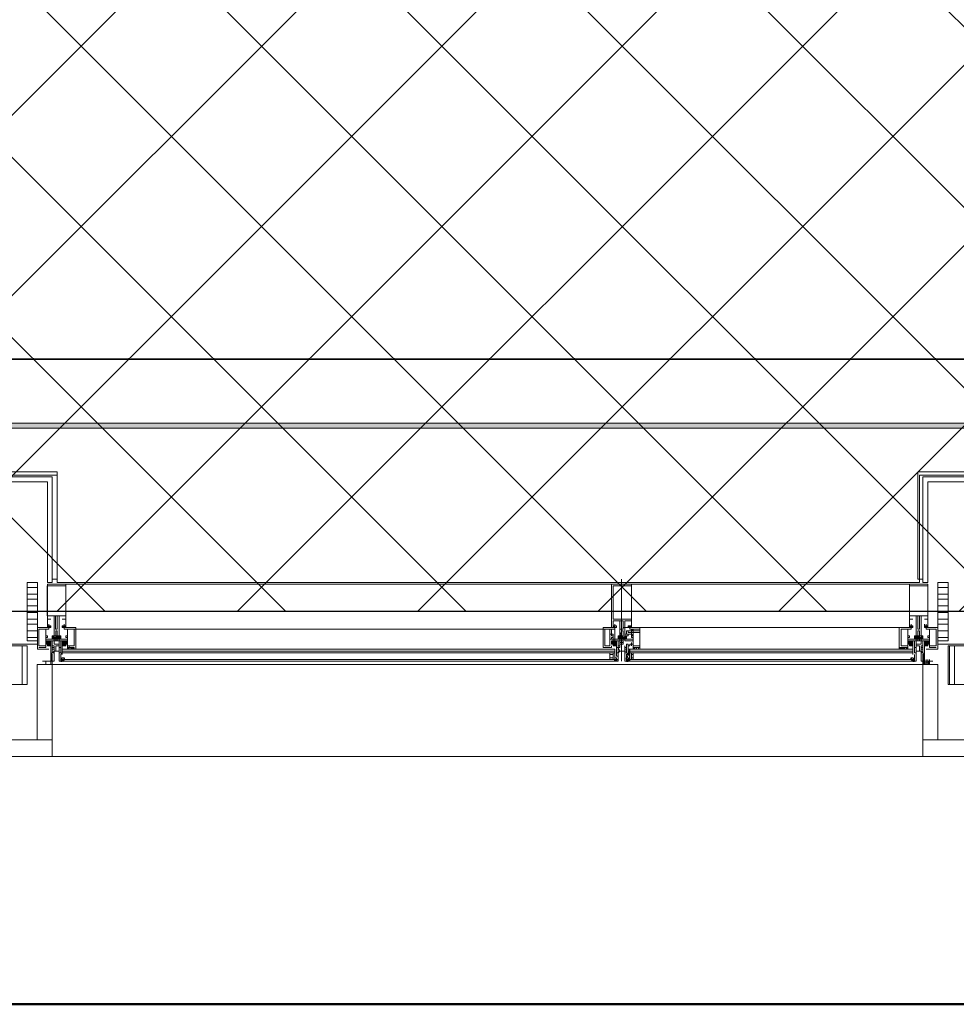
# Model space of a CAD drawing. Header units: millimetres. Extents: x 0.9 to 32.8, y 0.3 to 23.1.
# Tile 8 of 111: x 6.315 to 7.247, y 0.393 to 1.373. Entities that reach past the tile are written whole.
import ezdxf

# ---------------------------------------------------------------- set-up
doc = ezdxf.new("R2010")
doc.units = ezdxf.units.MM
doc.layers.add('PDF_Geometry', color=9, linetype='Continuous', true_color=0x808080)
doc.layers.add('PDF_Solid Fills', color=7, linetype='Continuous')

msp = doc.modelspace()

# ---------------------------------------------------------------- hatches: boundary and pattern name
h = msp.add_hatch()
h.set_pattern_fill('ANSI37', color=256, scale=0.04)
h.paths.add_polyline_path([(2.39673, 9.44802), (12.25732, 9.44802), (12.25732, 0.78414), (2.39673, 0.78414)])
at = {"layer": 'PDF_Solid Fills', "true_color": 0x808080, "transparency": 33554559}
msp.add_hatch(color=8, dxfattribs=at).paths.add_polyline_path([(28.21516, 0.9683), (28.21516, 0.97163), (1.34275, 0.97163), (1.34275, 0.96663), (28.21516, 0.96663)])

# ---------------------------------------------------------------- linework, layer by layer
msp.add_lwpolyline([(2.39673, 9.44802), (12.25732, 9.44802), (12.25732, 0.78414), (2.39673, 0.78414)], close=True)
at = {"layer": 'PDF_Geometry', "color": 5, "lineweight": 50}
msp.add_lwpolyline([(32.69335, 0.39331), (32.69335, 22.98934), (1.00263, 22.98934), (1.00263, 0.39331)], close=True, dxfattribs=at)
at = {"layer": 'PDF_Geometry', "color": 254, "lineweight": 18, "true_color": 0xdcdcdc}
for points in [[(8.55915, 5.69315), (8.55915, 3.05324), (8.08088, 3.05324), (8.08088, 1.39995), (8.55915, 1.39995), (8.55915, 1.03663), (2.74933, 1.03496), (2.74933, 1.12829), (2.59766, 1.12829), (2.59766, 1.39995), (3.11926, 1.39828), (3.11926, 3.05324), (2.59766, 3.05489), (2.59766, 3.29323), (2.65431, 3.29323), (2.65431, 5.78481), (3.85753, 5.78481), (4.77433, 5.78648), (4.77433, 5.41649), (6.42761, 5.41649), (6.42761, 5.78648), (8.51581, 5.78481), (8.51581, 5.69315)], [(6.25585, 1.03496), (7.3074, 1.03496), (7.3074, 0.91997), (7.2108, 0.91997), (7.2108, 0.81331), (6.35245, 0.81331), (6.35245, 0.91997), (6.25585, 0.91997)]]:
    msp.add_lwpolyline(points, close=True, dxfattribs=at)
at = {"layer": 'PDF_Geometry', "lineweight": 5}
msp.add_lwpolyline([(28.21516, 0.9683), (28.21516, 0.97163), (1.34275, 0.97163), (1.34275, 0.96663), (28.21516, 0.96663)], close=True, dxfattribs=at)
at = {"layer": 'PDF_Geometry', "lineweight": 18}
for points in [[(6.34748, 0.81664), (6.35245, 0.81664), (6.35245, 0.9233), (6.22922, 0.9233)], [(7.21418, 0.81664), (7.20922, 0.81664), (7.20922, 0.9233), (7.33245, 0.9233)], [(6.34748, 0.81331), (6.34748, 0.9183), (6.22922, 0.9183)], [(6.34252, 0.81331), (6.34252, 0.9133), (6.22922, 0.9133)], [(7.33245, 0.9183), (7.21418, 0.9183), (7.21418, 0.81331), (7.21915, 0.81331), (7.21915, 0.9133), (7.33245, 0.9133)], [(6.91422, 0.81664), (6.91422, 0.73497)], [(6.32243, 0.80831), (6.33259, 0.80831)], [(6.35245, 0.81164), (7.20922, 0.81164)], [(6.91761, 0.75831), (6.91761, 0.75664), (6.91761, 0.75831), (6.91581, 0.75831), (6.91581, 0.75998), (6.91581, 0.76331), (6.91581, 0.76497), (6.91422, 0.76497), (6.91422, 0.76331), (6.91242, 0.76164), (6.91422, 0.75998), (6.91242, 0.75998), (6.91242, 0.75831), (6.91242, 0.77497), (6.90587, 0.77497), (6.90587, 0.76997), (6.90926, 0.76997), (6.90926, 0.76831), (6.90745, 0.76831), (6.90745, 0.76997), (6.90587, 0.76997), (6.90587, 0.76831), (6.90407, 0.76831), (6.90407, 0.81164), (6.92415, 0.81164), (6.92415, 0.76831), (6.92415, 0.76997), (6.92077, 0.76997), (6.92077, 0.76831), (6.92077, 0.76997), (6.92415, 0.76997), (6.92415, 0.77497), (6.91761, 0.77497), (6.91761, 0.75831), (6.91761, 0.75998), (6.91581, 0.75664), (6.91919, 0.75831), (6.91761, 0.75664), (6.91919, 0.75831), (6.91761, 0.75664), (6.91919, 0.75664), (6.91919, 0.75998), (6.91919, 0.75831), (6.91919, 0.75664)], [(7.23924, 0.80831), (7.22908, 0.80831)], [(6.32243, 0.80163), (6.33259, 0.80163)], [(6.32243, 0.79663), (6.33259, 0.79663)], [(7.23924, 0.80163), (7.22908, 0.80163)], [(7.23924, 0.79663), (7.22908, 0.79663)], [(6.32243, 0.78997), (6.33259, 0.78997)], [(7.23924, 0.78997), (7.22908, 0.78997)], [(6.32243, 0.7833), (6.33259, 0.7833)], [(6.32243, 0.77664), (6.33259, 0.77664)], [(7.23924, 0.7833), (7.22908, 0.7833)], [(7.23924, 0.77664), (7.22908, 0.77664)], [(6.32243, 0.77164), (6.33259, 0.77164)], [(6.32243, 0.76497), (6.33259, 0.76497)], [(6.3441, 0.75164), (6.34094, 0.75164), (6.34094, 0.75497), (6.34929, 0.75497), (6.34929, 0.75664), (6.34094, 0.75664), (6.34094, 0.75831), (6.34252, 0.75831), (6.34252, 0.75998), (6.34094, 0.75998), (6.34094, 0.76664), (6.3441, 0.76664), (6.3441, 0.76831), (6.33259, 0.76831), (6.33259, 0.7483)], [(6.34252, 0.76831), (6.34252, 0.76997), (6.34252, 0.77164), (6.34252, 0.76997)], [(6.34591, 0.76997), (6.34591, 0.76831), (6.3441, 0.76831), (6.3441, 0.76997), (6.34252, 0.76997), (6.34252, 0.76831), (6.3441, 0.76831), (6.3441, 0.76997), (6.3441, 0.77164), (6.3441, 0.76997), (6.34252, 0.76831), (6.3441, 0.76997), (6.34252, 0.76831), (6.3441, 0.76831), (6.34252, 0.76997), (6.3441, 0.76831)], [(6.3441, 0.76831), (6.34591, 0.76831), (6.3441, 0.76831)], [(6.35922, 0.75164), (6.36261, 0.75164), (6.36261, 0.75497), (6.35425, 0.75497), (6.35425, 0.75664), (6.36261, 0.75664), (6.36261, 0.75831), (6.3608, 0.75831), (6.3608, 0.75998), (6.36261, 0.75998), (6.36261, 0.76664), (6.35922, 0.76664), (6.35922, 0.76831), (6.37096, 0.76831), (6.37096, 0.7483), (6.37096, 0.74664), (6.89594, 0.74664)], [(6.35922, 0.77164), (6.35922, 0.76997), (6.3608, 0.76831), (6.35922, 0.76997), (6.3608, 0.76831), (6.35922, 0.76831), (6.3608, 0.76997), (6.35922, 0.76831), (6.3608, 0.76831), (6.3608, 0.76997), (6.35922, 0.76997), (6.35922, 0.76831), (6.35742, 0.76831), (6.35742, 0.76997)], [(6.35922, 0.76831), (6.35742, 0.76831), (6.35922, 0.76831)], [(6.3608, 0.76997), (6.3608, 0.77164)], [(6.90407, 0.76664), (6.3608, 0.76664)], [(6.89594, 0.76664), (6.37096, 0.76664)], [(6.90926, 0.75164), (6.90926, 0.74997), (6.90587, 0.74997), (6.90587, 0.75164), (6.90407, 0.75164), (6.90407, 0.75497), (6.91242, 0.75497), (6.91242, 0.75664), (6.90407, 0.75664), (6.90407, 0.75831), (6.90587, 0.75831), (6.90587, 0.75998), (6.90407, 0.75998), (6.90407, 0.76664), (6.90745, 0.76664), (6.90745, 0.76831), (6.89594, 0.76831), (6.89594, 0.7483), (6.90407, 0.7483), (6.90407, 0.74997)], [(6.90407, 0.76831), (6.90587, 0.76831), (6.90407, 0.76831), (6.90407, 0.76997)], [(6.90587, 0.76831), (6.90745, 0.76997), (6.90587, 0.76831), (6.90587, 0.76997), (6.90587, 0.77164)], [(6.90745, 0.76997), (6.90745, 0.77164)], [(6.90926, 0.75497), (6.90745, 0.75497), (6.90745, 0.76664)], [(6.90926, 0.76831), (6.90926, 0.76997)], [(6.91581, 0.76831), (7.19071, 0.76831)], [(6.92573, 0.74664), (6.92573, 0.7483), (6.92754, 0.74664), (6.92573, 0.7483), (6.92754, 0.74664), (6.92754, 0.7483), (6.92573, 0.7483), (6.92573, 0.74664), (6.92754, 0.74664), (6.92754, 0.7483), (6.92573, 0.7483), (6.92573, 0.74997), (6.92573, 0.7483), (6.93251, 0.7483), (6.93251, 0.76831), (6.92258, 0.76831), (6.92258, 0.76664), (6.92573, 0.76664), (6.92573, 0.75998), (6.92415, 0.75998), (6.92415, 0.75831), (6.92573, 0.75831), (6.92573, 0.75664), (6.91761, 0.75664), (6.91761, 0.75497), (6.92573, 0.75497), (6.92573, 0.75164), (6.92258, 0.75164), (6.92258, 0.74997), (6.92077, 0.74997), (6.92077, 0.75164), (6.91919, 0.75164), (6.91919, 0.7483), (6.91761, 0.7483), (6.91761, 0.74997), (6.91761, 0.7483), (6.91919, 0.7483), (6.91919, 0.7433), (6.91761, 0.7433), (6.91761, 0.73497), (6.91919, 0.73497), (6.91919, 0.73664), (6.91919, 0.73497), (6.91919, 0.74164), (6.91919, 0.73997), (6.91919, 0.74164), (6.92077, 0.7433), (6.92077, 0.74997), (6.92258, 0.74997)], [(6.92077, 0.75998), (6.91761, 0.75998), (6.91761, 0.76831), (6.91761, 0.75998), (6.92077, 0.75998), (6.92077, 0.76164), (6.91761, 0.76164)], [(6.92077, 0.76997), (6.92258, 0.76997), (6.92415, 0.76997), (6.92415, 0.77164)], [(6.92077, 0.76831), (6.92258, 0.76997), (6.92077, 0.76831)], [(6.93251, 0.76497), (6.92077, 0.76497), (6.92077, 0.76331), (6.93251, 0.76331)], [(6.92258, 0.76831), (6.92415, 0.76997), (6.92258, 0.76831)], [(7.20245, 0.75164), (7.19906, 0.75164), (7.19906, 0.75497), (7.20741, 0.75497), (7.20741, 0.75664), (7.19906, 0.75664), (7.19906, 0.75831), (7.20087, 0.75831), (7.20087, 0.75998), (7.19906, 0.75998), (7.19906, 0.76664), (7.20245, 0.76664), (7.20245, 0.76831), (7.19071, 0.76831), (7.19071, 0.7483), (7.19906, 0.7483), (7.19906, 0.74997)], [(7.20245, 0.77164), (7.20245, 0.76997), (7.20087, 0.76831), (7.20245, 0.76997), (7.20087, 0.76831), (7.20245, 0.76831), (7.20087, 0.76997), (7.20245, 0.76831), (7.20087, 0.76831), (7.20087, 0.76997), (7.20245, 0.76997), (7.20245, 0.76831), (7.20425, 0.76831), (7.20425, 0.76997)], [(7.20087, 0.76997), (7.20087, 0.76831), (7.20087, 0.76997), (7.20087, 0.77164)], [(7.20245, 0.76831), (7.20425, 0.76831), (7.20245, 0.76831)], [(7.21757, 0.75164), (7.22073, 0.75164), (7.22073, 0.75497), (7.2126, 0.75497), (7.2126, 0.75664), (7.22073, 0.75664), (7.22073, 0.75831), (7.21915, 0.75831), (7.21915, 0.75998), (7.22073, 0.75998), (7.22073, 0.76664), (7.21757, 0.76664), (7.21757, 0.76831), (7.22908, 0.76831), (7.22908, 0.7483)], [(7.21576, 0.76997), (7.21576, 0.76831), (7.21757, 0.76831), (7.21757, 0.76997), (7.21915, 0.76997), (7.21915, 0.76831), (7.21757, 0.76831), (7.21915, 0.76831), (7.21757, 0.76997), (7.21915, 0.76831), (7.21757, 0.76997), (7.21576, 0.76997), (7.21576, 0.77164)], [(7.21757, 0.76831), (7.21576, 0.76831), (7.21757, 0.76831)], [(7.21757, 0.76831), (7.21915, 0.76997), (7.21757, 0.76831)], [(7.23924, 0.77164), (7.22908, 0.77164)], [(7.23924, 0.76497), (7.22908, 0.76497)], [(6.32243, 0.75831), (6.33259, 0.75831)], [(6.34094, 0.7533), (6.34094, 0.75164), (6.3441, 0.75497), (6.34252, 0.75497), (6.34094, 0.7533), (6.34252, 0.75164), (6.3441, 0.74997), (6.34591, 0.74997), (6.34591, 0.75497), (6.34094, 0.75497), (6.34094, 0.75164), (6.3441, 0.75164), (6.34591, 0.75497), (6.34252, 0.75164), (6.34591, 0.75497), (6.3441, 0.75497), (6.34591, 0.75497), (6.34591, 0.7533), (6.34252, 0.75497), (6.34591, 0.75164), (6.34591, 0.74997), (6.3441, 0.74997), (6.3441, 0.75164), (6.34094, 0.75497)], [(6.34252, 0.75497), (6.34094, 0.7533), (6.34252, 0.75164), (6.34252, 0.74997), (6.34591, 0.74997), (6.34591, 0.7433), (6.34748, 0.74164), (6.34748, 0.73997), (6.34748, 0.74164), (6.34748, 0.73497), (6.34748, 0.73664), (6.34748, 0.73497), (6.34929, 0.73497), (6.34929, 0.7433), (6.34748, 0.7433), (6.34748, 0.7483), (6.34929, 0.7483), (6.34929, 0.74997), (6.34929, 0.7483), (6.34748, 0.7483), (6.34748, 0.75164)], [(6.34591, 0.74997), (6.34252, 0.75497), (6.34591, 0.74997)], [(6.34748, 0.75998), (6.34748, 0.75831), (6.34929, 0.75998), (6.34748, 0.75664), (6.34929, 0.75831), (6.34929, 0.75998), (6.34929, 0.75831), (6.35087, 0.75664), (6.34748, 0.75998), (6.34929, 0.75998), (6.34929, 0.75831), (6.35087, 0.75831), (6.35087, 0.75998), (6.35245, 0.75998), (6.35245, 0.75831), (6.35425, 0.75664), (6.35425, 0.75831)], [(6.35087, 0.75664), (6.35245, 0.75831), (6.35425, 0.75998), (6.35425, 0.75831), (6.35425, 0.75664), (6.35245, 0.75831), (6.35245, 0.75998), (6.35245, 0.75831), (6.35245, 0.75998), (6.35245, 0.75831), (6.35245, 0.75998), (6.35087, 0.75831), (6.34929, 0.75664), (6.34929, 0.75831), (6.34748, 0.75664)], [(6.35245, 0.75831), (6.35245, 0.75664), (6.35245, 0.75831), (6.35425, 0.75831), (6.35425, 0.75998), (6.35583, 0.75998), (6.35583, 0.75664), (6.34748, 0.75664), (6.34748, 0.75998), (6.34748, 0.75831), (6.34748, 0.75664), (6.34748, 0.75831), (6.34929, 0.75664), (6.34748, 0.75831), (6.34929, 0.75664), (6.35087, 0.75831), (6.35087, 0.75998)], [(6.34929, 0.74997), (6.34748, 0.74997), (6.34748, 0.75497), (6.35245, 0.75497)], [(6.35087, 0.75497), (6.35087, 0.75664), (6.35087, 0.75831), (6.35087, 0.75998), (6.35087, 0.75831), (6.35087, 0.75998), (6.35087, 0.75831), (6.35245, 0.75664), (6.35245, 0.75497), (6.34929, 0.75497), (6.34929, 0.75164), (6.35425, 0.75164)], [(6.34929, 0.75664), (6.35087, 0.75831), (6.35087, 0.75664), (6.35087, 0.75831)], [(6.35245, 0.75831), (6.35087, 0.75831), (6.35245, 0.75831)], [(6.35583, 0.75831), (6.35425, 0.75998), (6.35583, 0.75831), (6.35583, 0.75998), (6.35245, 0.75664)], [(6.35583, 0.75664), (6.35425, 0.75831), (6.35583, 0.75664)], [(6.35425, 0.75664), (6.35583, 0.75831), (6.35425, 0.75664), (6.35583, 0.75831), (6.35583, 0.75664)], [(6.36261, 0.75497), (6.35922, 0.75164), (6.35922, 0.74997), (6.35742, 0.74997), (6.35742, 0.75497), (6.36261, 0.75497), (6.36261, 0.75164), (6.35922, 0.75164), (6.35742, 0.75497), (6.3608, 0.75164), (6.35742, 0.75497), (6.35922, 0.75497), (6.35742, 0.75497), (6.35742, 0.7533), (6.3608, 0.75497), (6.35742, 0.75164)], [(6.35742, 0.74997), (6.3608, 0.75497), (6.35742, 0.74997)], [(6.3608, 0.75497), (6.36261, 0.7533), (6.3608, 0.75497), (6.35922, 0.75497), (6.36261, 0.75164), (6.36261, 0.7533)], [(6.90587, 0.76164), (6.90587, 0.75664), (6.90587, 0.76164), (6.90587, 0.75664), (6.90587, 0.75497), (6.90926, 0.7533), (6.90926, 0.75497), (6.90407, 0.75164), (6.90745, 0.75497), (6.90587, 0.75497), (6.90407, 0.7533), (6.90407, 0.75497)], [(6.90407, 0.7533), (6.90407, 0.75164), (6.90587, 0.75164), (6.90587, 0.74997), (6.90926, 0.74997), (6.90926, 0.75497), (6.90407, 0.75497), (6.90407, 0.75164), (6.90407, 0.7533), (6.90587, 0.75164), (6.90745, 0.74997), (6.90745, 0.75164), (6.90926, 0.75497), (6.90587, 0.75164), (6.90587, 0.7533)], [(6.90587, 0.75164), (6.90407, 0.75497), (6.90926, 0.74997), (6.90587, 0.75497), (6.90926, 0.75164), (6.90745, 0.74997), (6.90926, 0.75164), (6.90926, 0.74997)], [(6.90745, 0.76164), (6.90745, 0.75664)], [(6.91422, 0.75497), (6.91422, 0.75664), (6.91422, 0.75831), (6.91242, 0.75664), (6.91422, 0.75831), (6.91581, 0.75998), (6.91581, 0.75831), (6.91581, 0.75998), (6.91581, 0.75831), (6.91761, 0.75664), (6.91581, 0.75831), (6.91422, 0.75998), (6.91422, 0.75831), (6.91242, 0.75664), (6.91242, 0.75831), (6.91422, 0.75831), (6.91422, 0.75664), (6.91242, 0.75831), (6.91242, 0.75998), (6.91084, 0.75831), (6.91084, 0.75998), (6.91084, 0.75831), (6.91084, 0.75664), (6.91242, 0.75831)], [(6.91581, 0.75497), (6.91581, 0.75664), (6.91761, 0.75831), (6.91761, 0.75998), (6.91919, 0.75831), (6.91761, 0.75998), (6.91919, 0.75664), (6.91761, 0.75831), (6.91761, 0.75664), (6.91919, 0.75664), (6.91084, 0.75664), (6.91084, 0.75998), (6.91242, 0.75998), (6.91242, 0.75831), (6.91242, 0.75998), (6.91581, 0.75998), (6.91581, 0.75831), (6.91761, 0.75831), (6.91761, 0.75998), (6.91919, 0.75998)], [(6.91422, 0.75664), (6.91242, 0.75831), (6.91084, 0.75998), (6.91242, 0.75664), (6.91084, 0.75664), (6.91084, 0.75831), (6.91242, 0.75664), (6.91084, 0.75831)], [(6.91581, 0.75998), (6.91581, 0.75831), (6.91581, 0.75664), (6.91422, 0.75831), (6.91242, 0.75998)], [(6.91581, 0.75664), (6.91581, 0.75831), (6.91422, 0.75664), (6.91422, 0.75831), (6.91422, 0.75998), (6.91422, 0.75831)], [(6.91422, 0.75831), (6.91581, 0.75831), (6.91422, 0.75831)], [(7.19906, 0.7533), (7.19906, 0.75164), (7.20245, 0.75497), (7.20087, 0.75497), (7.19906, 0.7533), (7.20087, 0.75164), (7.20245, 0.74997), (7.20425, 0.74997), (7.20425, 0.75497), (7.19906, 0.75497), (7.19906, 0.75164), (7.20245, 0.75164), (7.20425, 0.75497), (7.20087, 0.75164), (7.20425, 0.75497), (7.20245, 0.75497), (7.20425, 0.75497), (7.20425, 0.7533), (7.20087, 0.75497), (7.20425, 0.75164), (7.20425, 0.74997), (7.20425, 0.75164), (7.20245, 0.74997), (7.20245, 0.75164), (7.19906, 0.75497)], [(7.20087, 0.75497), (7.19906, 0.7533), (7.20087, 0.75164), (7.20087, 0.74997), (7.20425, 0.7533)], [(7.20425, 0.74997), (7.20087, 0.75497), (7.20425, 0.74997)], [(7.2108, 0.75831), (7.2108, 0.75998), (7.2108, 0.75831), (7.2126, 0.75664), (7.2108, 0.75831), (7.20922, 0.75998), (7.20922, 0.75831), (7.20741, 0.75831), (7.20741, 0.75998), (7.20583, 0.75998), (7.20583, 0.75664), (7.21418, 0.75664), (7.21418, 0.75998), (7.21418, 0.75831), (7.21418, 0.75664), (7.2126, 0.75831), (7.21418, 0.75664), (7.2126, 0.75998), (7.21418, 0.75831), (7.21418, 0.75998)], [(7.2108, 0.75998), (7.2108, 0.75831), (7.20922, 0.75664), (7.20922, 0.75831), (7.2108, 0.75664), (7.21418, 0.75998), (7.2126, 0.75998), (7.2126, 0.75831), (7.2108, 0.75831), (7.2108, 0.75998), (7.20922, 0.75998), (7.20741, 0.75831), (7.20583, 0.75664), (7.20741, 0.75831), (7.20741, 0.75998), (7.20741, 0.75831), (7.20922, 0.75664), (7.20583, 0.75998), (7.20583, 0.75831), (7.20741, 0.75998), (7.20583, 0.75831), (7.20583, 0.75664)], [(7.20583, 0.75831), (7.20741, 0.75664), (7.20583, 0.75831), (7.20741, 0.75664), (7.20922, 0.75831), (7.20922, 0.75664), (7.20922, 0.75497), (7.2126, 0.75497), (7.2126, 0.75164), (7.20741, 0.75164)], [(7.20741, 0.75831), (7.20741, 0.75664), (7.20922, 0.75831), (7.20922, 0.75998), (7.20922, 0.75831), (7.20741, 0.75998), (7.20741, 0.75831), (7.20922, 0.75664)], [(7.20922, 0.75831), (7.20922, 0.75998)], [(7.20922, 0.75831), (7.2108, 0.75831), (7.20922, 0.75831)], [(7.2126, 0.74997), (7.21418, 0.74997), (7.21418, 0.75497), (7.20922, 0.75497)], [(7.2108, 0.75497), (7.2108, 0.75664), (7.2108, 0.75831), (7.2108, 0.75998), (7.2108, 0.75831), (7.2108, 0.75664), (7.2108, 0.75831), (7.2126, 0.75664)], [(7.21418, 0.75664), (7.21418, 0.75831), (7.2126, 0.75664), (7.21418, 0.75831), (7.2126, 0.75664), (7.2126, 0.75831), (7.2126, 0.75998), (7.2126, 0.75831), (7.2108, 0.75664)], [(7.22073, 0.75497), (7.21757, 0.75164), (7.21757, 0.74997), (7.21576, 0.74997), (7.21576, 0.75497), (7.22073, 0.75497), (7.22073, 0.75164), (7.21757, 0.75164), (7.21576, 0.75497), (7.21915, 0.75164), (7.21576, 0.75497)], [(7.22073, 0.7533), (7.22073, 0.75164), (7.21757, 0.75497), (7.21576, 0.75497), (7.21576, 0.7533), (7.21915, 0.75497), (7.21576, 0.75164), (7.21576, 0.74997), (7.21576, 0.75164), (7.21757, 0.74997), (7.21576, 0.7533)], [(7.21576, 0.74997), (7.21915, 0.75497), (7.21576, 0.74997)], [(7.21915, 0.75497), (7.22073, 0.7533), (7.21915, 0.75497), (7.21757, 0.75497)], [(7.23924, 0.75831), (7.22908, 0.75831)], [(6.01593, 0.74664), (6.02924, 0.74664), (6.02924, 0.75164), (6.18092, 0.75164), (6.33259, 0.75164), (6.33259, 0.74664), (6.3441, 0.74664)], [(6.03917, 0.74997), (6.03917, 0.71164), (6.18092, 0.71164), (6.18092, 0.74997), (6.32243, 0.74997), (6.32243, 0.71164), (6.18092, 0.71164), (6.18092, 0.74997), (6.03917, 0.74997), (6.03917, 0.71164)], [(6.31747, 0.71164), (6.31747, 0.74997)], [(6.33417, 0.7483), (6.34094, 0.7483), (6.34094, 0.74997)], [(6.34252, 0.74997), (6.34252, 0.75164), (6.34252, 0.7533)], [(6.34591, 0.75164), (6.34591, 0.74997), (6.34591, 0.75164), (6.3441, 0.74997), (6.34591, 0.7533)], [(6.34929, 0.74497), (6.34748, 0.7433), (6.34748, 0.74497), (6.34748, 0.74664), (6.34748, 0.7483), (6.34748, 0.74664), (6.34929, 0.74664)], [(6.35425, 0.74997), (6.35087, 0.74997), (6.35087, 0.74497)], [(6.35583, 0.75164), (6.35583, 0.7483), (6.35425, 0.7483), (6.35425, 0.74997), (6.35425, 0.7483), (6.35583, 0.7483), (6.35583, 0.7433), (6.35425, 0.7433), (6.35425, 0.73497), (6.35583, 0.73497), (6.35583, 0.73664), (6.35583, 0.73497), (6.35583, 0.74164), (6.35583, 0.73997), (6.35583, 0.74164), (6.35742, 0.7433), (6.35742, 0.74997), (6.3608, 0.74997), (6.3608, 0.75164), (6.3608, 0.7533)], [(6.35583, 0.74664), (6.35583, 0.7483), (6.35583, 0.74664), (6.35583, 0.74497)], [(6.35583, 0.7433), (6.35583, 0.74497), (6.35583, 0.7433)], [(6.35922, 0.74997), (6.35742, 0.74997), (6.35742, 0.75164), (6.35742, 0.74997), (6.35742, 0.75164), (6.35922, 0.74997), (6.3608, 0.75164), (6.36261, 0.7533), (6.3608, 0.75164), (6.3608, 0.74997), (6.35742, 0.7533)], [(6.90745, 0.74497), (6.35742, 0.74497)], [(6.36261, 0.74997), (6.36261, 0.7483), (6.36915, 0.7483), (6.36915, 0.74664), (6.36915, 0.7483), (6.36915, 0.74664), (6.36915, 0.7483), (6.36757, 0.74664), (6.36757, 0.7483), (6.36757, 0.74664), (6.36757, 0.7483), (6.36577, 0.74664), (6.36577, 0.7483), (6.36577, 0.74664), (6.36577, 0.7483)], [(6.36419, 0.74997), (6.36419, 0.7483), (6.36419, 0.74664), (6.36261, 0.7483), (6.36419, 0.74664), (6.36261, 0.7483), (6.36419, 0.74664), (6.36261, 0.7483), (6.36419, 0.7483), (6.36261, 0.74664), (6.36419, 0.7483), (6.36261, 0.74664), (6.36261, 0.7483)], [(6.90926, 0.7533), (6.90587, 0.74997), (6.90926, 0.74997), (6.90926, 0.73997), (6.91084, 0.73997), (6.91084, 0.74164), (6.91084, 0.73497), (6.91084, 0.73664), (6.90926, 0.73664), (6.90926, 0.73497), (6.91084, 0.73497), (6.91084, 0.7433), (6.90926, 0.7433), (6.90926, 0.7483), (6.91242, 0.7483), (6.91242, 0.74997), (6.91242, 0.7483), (6.91084, 0.7483), (6.91084, 0.75164)], [(6.90926, 0.73664), (6.90926, 0.73497), (6.90745, 0.73497), (6.90745, 0.74664)], [(6.91084, 0.74664), (6.91084, 0.7483), (6.91084, 0.74664), (6.91084, 0.74497)], [(6.91084, 0.7433), (6.91084, 0.74497), (6.91084, 0.7433)], [(6.91581, 0.7533), (6.91242, 0.7533)], [(6.91919, 0.7483), (6.91919, 0.74664), (6.91761, 0.74664)], [(6.91761, 0.7433), (6.91761, 0.74497), (6.91919, 0.74497)], [(6.92077, 0.74664), (6.92258, 0.73664), (6.92258, 0.73497), (6.92258, 0.73664), (6.92258, 0.74164), (6.92258, 0.73664), (6.92258, 0.74164)], [(6.92258, 0.74497), (7.20425, 0.74497)], [(6.92415, 0.74997), (6.92415, 0.75164), (6.92415, 0.7533)], [(6.92573, 0.75164), (6.92573, 0.7533)], [(7.1959, 0.7483), (7.1959, 0.74664), (7.1959, 0.7483), (7.1959, 0.74664), (7.1941, 0.7483), (7.1941, 0.74664), (7.1941, 0.7483), (7.1941, 0.74664), (7.19252, 0.7483), (7.19252, 0.74664), (7.19252, 0.7483), (7.19252, 0.74664), (7.19071, 0.7483), (7.19071, 0.74664), (6.93251, 0.74664), (6.93251, 0.7483), (6.93251, 0.74664), (6.93251, 0.7483)], [(6.93251, 0.7483), (6.93251, 0.74664), (6.93251, 0.7483)], [(7.20425, 0.74164), (7.20425, 0.74997), (7.20087, 0.74997), (7.20087, 0.75164), (7.20087, 0.7533)], [(7.20425, 0.75164), (7.20425, 0.74997), (7.20245, 0.74997)], [(7.20583, 0.74164), (7.20583, 0.73997), (7.20583, 0.74164), (7.20583, 0.73497), (7.20583, 0.73664), (7.20583, 0.73497), (7.20741, 0.73497), (7.20741, 0.7433), (7.20583, 0.7433), (7.20583, 0.7483), (7.20741, 0.7483), (7.20741, 0.74997), (7.20741, 0.7483), (7.20583, 0.7483), (7.20583, 0.75164)], [(7.20583, 0.74664), (7.20583, 0.7483), (7.20583, 0.74664), (7.20583, 0.74497)], [(7.20583, 0.7433), (7.20583, 0.74497), (7.20583, 0.7433)], [(7.20741, 0.74997), (7.2108, 0.74997), (7.2108, 0.74497)], [(7.21576, 0.75164), (7.21576, 0.74997), (7.21757, 0.74997), (7.21915, 0.75164), (7.22073, 0.7533), (7.21915, 0.75164), (7.21915, 0.74997), (7.21576, 0.74997), (7.21576, 0.7433), (7.21418, 0.74164), (7.21418, 0.73997), (7.21418, 0.74164), (7.21418, 0.73497), (7.21418, 0.73664), (7.21418, 0.73497), (7.2126, 0.73497), (7.2126, 0.7433), (7.21418, 0.7433), (7.21418, 0.7483), (7.2126, 0.7483), (7.2126, 0.74997), (7.2126, 0.7483), (7.21418, 0.7483), (7.21418, 0.75164)], [(7.2126, 0.74497), (7.21418, 0.7433), (7.21418, 0.74497), (7.21418, 0.74664), (7.21418, 0.7483), (7.21418, 0.74664), (7.2126, 0.74664)], [(7.21757, 0.74664), (7.22908, 0.74664), (7.22908, 0.75164), (7.38075, 0.75164), (7.53242, 0.75164), (7.53242, 0.74664), (7.54574, 0.74664)], [(7.21915, 0.74997), (7.21915, 0.75164), (7.21915, 0.7533)], [(7.2275, 0.7483), (7.22073, 0.7483), (7.22073, 0.74997)], [(7.38075, 0.71164), (7.23924, 0.71164), (7.23924, 0.74997), (7.38075, 0.74997)], [(7.24082, 0.71164), (7.24082, 0.74997)], [(7.24578, 0.71164), (7.24578, 0.74997)], [(6.34591, 0.73664), (6.34748, 0.7383), (6.34591, 0.73664), (6.34748, 0.7383), (6.34591, 0.73664), (6.34748, 0.73997), (6.34591, 0.7383), (6.34748, 0.73997), (6.34591, 0.7383), (6.34748, 0.73997), (6.34748, 0.74164), (6.34748, 0.73997), (6.34591, 0.73997)], [(6.34591, 0.73497), (6.34748, 0.73497), (6.34748, 0.73664)], [(6.34748, 0.73664), (6.34748, 0.7383)], [(6.34748, 0.73497), (6.34748, 0.73664)], [(6.35922, 0.73497), (6.35583, 0.73497), (6.35583, 0.73664), (6.35922, 0.73664), (6.35922, 0.7383), (6.35742, 0.7383), (6.35583, 0.73664)], [(6.35742, 0.74164), (6.35742, 0.7433)], [(6.90745, 0.73664), (6.35922, 0.73664), (6.90745, 0.73664)], [(6.90587, 0.74164), (6.90587, 0.73664), (6.90587, 0.74164), (6.90587, 0.73664)], [(6.90745, 0.74164), (6.90745, 0.73664)], [(6.92258, 0.73664), (7.20245, 0.73664), (6.92258, 0.73664)], [(6.92415, 0.74164), (6.92415, 0.73664)], [(7.20583, 0.73664), (7.20583, 0.73497), (7.20245, 0.73497)], [(7.21576, 0.73664), (7.21418, 0.73997), (7.21576, 0.7383), (7.21418, 0.73997), (7.21576, 0.7383), (7.21418, 0.73997), (7.21576, 0.73997), (7.21418, 0.73997), (7.21418, 0.74164), (7.21418, 0.73997), (7.21576, 0.73997), (7.21418, 0.74164), (7.21576, 0.73997)], [(7.21418, 0.73664), (7.21418, 0.7383)], [(7.21418, 0.7383), (7.21418, 0.73664), (7.21576, 0.73497), (7.21576, 0.7333), (7.21576, 0.73164), (7.21757, 0.73164), (7.21915, 0.73164), (7.21915, 0.7333), (7.21915, 0.73164), (7.21757, 0.73164), (7.21576, 0.73164)], [(7.21576, 0.73497), (7.21418, 0.7383), (7.21576, 0.73664), (7.21418, 0.7383), (7.21576, 0.73664), (7.21418, 0.7383)], [(7.21418, 0.73664), (7.21418, 0.73497), (7.21576, 0.73497)], [(7.21757, 0.73664), (7.21757, 0.73497), (7.21757, 0.73664), (7.21757, 0.73497), (7.21915, 0.73497), (7.21915, 0.73664), (7.21915, 0.73497), (7.21915, 0.73664), (7.21915, 0.73497), (7.21915, 0.7333), (7.22073, 0.73164), (7.22073, 0.7333), (7.21915, 0.7333), (7.21915, 0.73497), (7.21915, 0.73664)], [(7.21757, 0.73497), (7.21757, 0.73664)], [(7.21757, 0.73497), (7.21757, 0.73664)], [(6.3441, 0.73164), (6.34591, 0.73164), (6.34591, 0.73497), (6.3441, 0.73497)], [(6.34591, 0.73497), (6.34748, 0.73497)], [(7.21418, 0.73164), (6.34748, 0.73164)], [(6.90745, 0.73497), (6.35922, 0.73497), (6.90745, 0.73497)], [(6.92258, 0.73497), (7.20245, 0.73497), (6.92258, 0.73497)], [(7.21576, 0.73497), (7.21418, 0.73497)], [(7.21418, 0.73497), (7.21576, 0.73497)], [(7.21576, 0.73497), (7.21418, 0.73497)], [(7.21576, 0.73164), (7.21418, 0.73497), (7.21576, 0.7333), (7.21418, 0.73497)], [(7.21576, 0.73164), (7.21418, 0.7333), (7.21757, 0.73164)], [(7.21418, 0.73164), (7.21576, 0.73164), (7.21418, 0.73164)], [(7.21757, 0.73164), (7.21576, 0.73164), (7.21576, 0.73497), (7.21757, 0.73497)], [(7.21576, 0.7333), (7.21576, 0.73497)], [(7.21757, 0.73497), (7.21576, 0.73497)], [(7.21576, 0.7333), (7.21576, 0.73497)], [(7.21576, 0.7333), (7.21576, 0.73497)], [(7.21576, 0.7333), (7.21576, 0.73497)], [(7.21576, 0.7333), (7.21576, 0.73497)], [(7.21576, 0.7333), (7.21576, 0.73497), (7.21576, 0.7333)], [(7.21576, 0.73497), (7.21757, 0.73497)], [(7.21757, 0.7333), (7.21576, 0.7333)], [(7.21757, 0.7333), (7.21576, 0.7333)], [(7.21576, 0.73164), (7.21576, 0.7333)], [(7.21576, 0.73164), (7.21576, 0.7333)], [(7.21576, 0.73164), (7.21576, 0.7333)], [(7.21576, 0.73164), (7.21576, 0.7333)], [(7.21757, 0.7333), (7.21757, 0.73497)], [(7.21757, 0.7333), (7.21757, 0.73497)], [(7.21757, 0.73164), (7.21757, 0.7333), (7.21757, 0.73497)], [(7.21757, 0.73164), (7.21757, 0.7333), (7.21757, 0.73497)], [(7.21757, 0.73164), (7.21757, 0.7333), (7.21757, 0.73497)], [(7.21757, 0.7333), (7.21757, 0.73497)], [(7.21757, 0.7333), (7.21757, 0.73497)], [(7.21757, 0.73164), (7.21757, 0.7333)], [(7.21915, 0.7333), (7.21757, 0.7333)], [(7.21915, 0.7333), (7.21757, 0.7333)], [(7.21915, 0.7333), (7.21757, 0.7333)], [(7.21757, 0.73164), (7.21757, 0.7333)], [(7.21757, 0.73164), (7.21757, 0.7333)], [(7.21757, 0.73164), (7.21757, 0.7333)], [(7.21757, 0.73164), (7.21757, 0.7333)], [(7.21757, 0.73164), (7.21757, 0.7333)], [(7.21757, 0.73164), (7.21757, 0.7333)], [(7.21915, 0.7333), (7.21915, 0.73497)], [(7.21915, 0.7333), (7.21915, 0.73497)], [(7.21915, 0.7333), (7.21915, 0.73497)], [(7.21915, 0.73164), (7.21915, 0.7333), (7.21915, 0.73497)], [(7.22073, 0.73497), (7.22073, 0.7333), (7.21915, 0.7333)], [(7.21915, 0.73164), (7.21915, 0.7333)], [(7.21915, 0.73164), (7.21915, 0.7333), (7.22073, 0.7333)], [(7.21915, 0.73164), (7.21915, 0.7333), (7.22073, 0.7333)], [(7.21915, 0.73164), (7.21915, 0.7333)], [(7.21915, 0.73164), (7.21915, 0.7333)], [(7.21915, 0.73164), (7.21915, 0.7333)], [(7.21915, 0.73164), (7.22073, 0.73164)], [(7.22073, 0.73164), (7.21915, 0.73164)], [(7.22073, 0.7333), (7.22073, 0.73497)], [(7.22073, 0.7333), (7.22073, 0.73497)], [(7.21418, 0.63997), (6.34748, 0.63997)]]:
    msp.add_lwpolyline(points, dxfattribs=at)
for points in [[(6.33259, 0.75497), (6.33259, 0.81331), (6.32259, 0.81331), (6.32259, 0.75497)], [(6.3608, 0.77997), (6.3608, 0.80997), (6.34246, 0.80997), (6.34246, 0.77997)], [(6.34252, 0.81331), (6.34748, 0.81331)], [(6.35425, 0.76164), (6.35425, 0.75831), (6.35245, 0.75831), (6.35425, 0.75831), (6.35425, 0.75998), (6.35245, 0.75998), (6.35245, 0.76497), (6.35087, 0.76497), (6.35087, 0.75998), (6.34929, 0.75998), (6.34929, 0.75831), (6.35087, 0.75831), (6.34929, 0.75831), (6.34929, 0.77997), (6.34252, 0.77997), (6.34252, 0.77664), (6.34591, 0.77664), (6.34252, 0.77664), (6.34252, 0.76997), (6.34591, 0.76997), (6.34591, 0.76831), (6.3441, 0.76831), (6.3441, 0.76997), (6.34591, 0.76997), (6.34252, 0.76997), (6.34252, 0.76831), (6.34252, 0.81164), (6.3608, 0.81164), (6.3608, 0.76831), (6.3608, 0.76997), (6.35742, 0.76997), (6.35922, 0.76997), (6.35922, 0.76831), (6.35742, 0.76831), (6.35742, 0.76997), (6.3608, 0.76997), (6.3608, 0.77664), (6.35742, 0.77664), (6.3608, 0.77664), (6.3608, 0.77997), (6.35425, 0.77997)], [(6.92415, 0.77664), (6.92415, 0.80997), (6.90582, 0.80997), (6.90582, 0.77664)], [(7.21915, 0.77997), (7.21915, 0.80997), (7.20081, 0.80997), (7.20081, 0.77997)], [(7.20741, 0.76164), (7.20741, 0.75831), (7.20922, 0.75831), (7.20741, 0.75831), (7.20741, 0.75998), (7.20922, 0.75998), (7.20922, 0.76497), (7.2108, 0.76497), (7.2108, 0.75998), (7.2126, 0.75998), (7.2126, 0.75831), (7.2108, 0.75831), (7.2126, 0.75831), (7.2126, 0.77997), (7.21915, 0.77997), (7.21915, 0.77664), (7.21576, 0.77664), (7.21915, 0.77664), (7.21915, 0.76997), (7.21576, 0.76997), (7.21576, 0.76831), (7.21757, 0.76831), (7.21757, 0.76997), (7.21576, 0.76997), (7.21915, 0.76997), (7.21915, 0.76831), (7.21915, 0.81164), (7.20087, 0.81164), (7.20087, 0.76831), (7.20087, 0.76997), (7.20425, 0.76997), (7.20245, 0.76997), (7.20245, 0.76831), (7.20425, 0.76831), (7.20425, 0.76997), (7.20087, 0.76997), (7.20087, 0.77664), (7.20425, 0.77664), (7.20087, 0.77664), (7.20087, 0.77997), (7.20741, 0.77997)], [(7.23924, 0.75497), (7.23924, 0.81331), (7.22924, 0.81331), (7.22924, 0.75497)], [(6.35245, 0.76664), (6.35245, 0.77997), (6.35077, 0.77997), (6.35077, 0.76664)], [(6.91581, 0.76664), (6.91581, 0.77497), (6.91247, 0.77497), (6.91247, 0.76664)], [(7.2108, 0.76664), (7.2108, 0.77997), (7.20913, 0.77997), (7.20913, 0.76664)], [(6.34094, 0.76664), (6.33417, 0.76664), (6.33417, 0.74997), (6.34094, 0.74997)], [(6.3441, 0.76997), (6.34591, 0.76831), (6.3441, 0.76831)], [(6.35742, 0.76831), (6.35922, 0.76831), (6.35922, 0.76997)], [(6.3608, 0.76997), (6.3608, 0.76831)], [(6.36261, 0.76664), (6.36915, 0.76664), (6.36915, 0.74997), (6.36261, 0.74997)], [(6.90249, 0.76664), (6.89752, 0.76664), (6.89752, 0.74997), (6.90249, 0.74997)], [(6.90587, 0.76997), (6.90745, 0.76997), (6.90745, 0.76831), (6.90926, 0.76831), (6.90745, 0.76831), (6.90407, 0.76831), (6.90587, 0.76831)], [(6.90745, 0.76997), (6.90745, 0.76831), (6.90587, 0.76997), (6.90745, 0.76831), (6.90926, 0.76831), (6.90745, 0.76831)], [(6.92415, 0.76164), (6.92415, 0.76497), (6.91916, 0.76497), (6.91916, 0.76164)], [(6.92258, 0.76997), (6.92415, 0.76997), (6.92415, 0.76831), (6.92077, 0.76831), (6.92077, 0.76997)], [(6.92077, 0.76997), (6.92077, 0.76831), (6.92258, 0.76831), (6.92077, 0.76831), (6.92258, 0.76831), (6.92415, 0.76831), (6.92258, 0.76997), (6.92415, 0.76831)], [(6.92415, 0.75998), (6.92415, 0.76664), (6.92573, 0.76664), (6.92415, 0.76497), (6.92415, 0.76164), (6.92573, 0.75998)], [(6.92573, 0.76664), (6.93251, 0.76664), (6.93251, 0.74997), (6.92573, 0.74997)], [(7.19906, 0.76664), (7.19252, 0.76664), (7.19252, 0.74997), (7.19906, 0.74997)], [(7.20245, 0.76997), (7.20425, 0.76831), (7.20245, 0.76831)], [(7.21576, 0.76831), (7.21757, 0.76831), (7.21757, 0.76997)], [(7.21757, 0.77164), (7.21757, 0.76997)], [(7.21915, 0.77164), (7.21915, 0.76997)], [(7.22073, 0.76664), (7.2275, 0.76664), (7.2275, 0.74997), (7.22073, 0.74997)], [(6.35087, 0.75164), (6.35425, 0.75164), (6.35425, 0.75497), (6.34929, 0.75497), (6.34929, 0.75164)], [(6.35425, 0.7483), (6.35425, 0.75497), (6.35087, 0.75497), (6.35583, 0.75497), (6.35583, 0.7483)], [(6.35425, 0.75998), (6.35425, 0.75831), (6.35245, 0.75664), (6.35425, 0.75831)], [(6.35583, 0.75831), (6.35583, 0.75664)], [(6.90587, 0.76164), (6.90249, 0.76164), (6.90249, 0.75664), (6.90587, 0.75664), (6.90587, 0.76164), (6.90249, 0.76164), (6.90249, 0.75664), (6.90587, 0.75664)], [(6.91084, 0.75664), (6.91242, 0.75831), (6.91422, 0.75998), (6.91242, 0.75831)], [(6.91242, 0.74997), (6.91242, 0.75497), (6.91581, 0.75497), (6.91084, 0.75497), (6.91084, 0.74997)], [(6.91581, 0.75164), (6.91242, 0.75164), (6.91242, 0.75497), (6.91581, 0.75497)], [(7.20741, 0.7483), (7.20741, 0.75497), (7.2108, 0.75497), (7.20583, 0.75497), (7.20583, 0.7483)], [(7.2108, 0.75164), (7.20741, 0.75164), (7.20741, 0.75497), (7.2126, 0.75497), (7.2126, 0.75164)], [(6.34591, 0.73497), (6.33755, 0.73497), (6.34591, 0.73497), (6.34591, 0.7483)], [(6.34748, 0.7483), (6.34748, 0.7433), (6.34929, 0.7433), (6.34929, 0.74497), (6.35245, 0.74497), (6.34929, 0.74497), (6.34929, 0.7483)], [(6.35583, 0.7483), (6.35583, 0.7433), (6.35425, 0.7433), (6.35425, 0.74497), (6.35087, 0.74497), (6.35425, 0.74497), (6.35425, 0.7483)], [(6.35742, 0.74664), (6.90745, 0.74664)], [(6.36419, 0.74664), (6.36419, 0.7483), (6.36252, 0.7483), (6.36252, 0.74664)], [(6.91084, 0.7483), (6.90926, 0.7483), (6.90926, 0.7433), (6.91084, 0.7433), (6.91242, 0.74497), (6.91581, 0.74497), (6.91242, 0.74497)], [(6.91919, 0.7483), (6.91919, 0.7433), (6.91761, 0.7433), (6.91761, 0.74497), (6.91422, 0.74497), (6.91761, 0.74497), (6.91761, 0.7483)], [(6.91919, 0.7433), (6.91919, 0.74497), (6.91752, 0.74497), (6.91752, 0.7433)], [(6.91919, 0.73497), (6.92258, 0.73497), (6.92258, 0.74664), (7.20425, 0.74664), (6.92258, 0.74664), (6.91919, 0.73664)], [(6.92258, 0.73664), (6.91919, 0.73664), (6.91919, 0.74164), (6.92077, 0.74164), (6.92077, 0.74664), (6.92258, 0.74664)], [(6.92573, 0.74664), (6.92754, 0.7483), (6.92573, 0.74664), (6.92754, 0.7483)], [(6.92912, 0.7483), (6.92912, 0.74664), (6.92912, 0.7483), (6.92912, 0.74664)], [(6.93093, 0.7483), (6.93093, 0.74664), (6.93093, 0.7483), (6.93093, 0.74664)], [(7.19906, 0.74664), (7.19906, 0.7483), (7.1974, 0.7483), (7.1974, 0.74664)], [(7.19748, 0.7483), (7.19748, 0.74664), (7.19748, 0.7483), (7.19906, 0.74664), (7.19748, 0.7483), (7.19906, 0.74664), (7.19906, 0.7483)], [(7.19906, 0.7483), (7.19748, 0.74664), (7.19906, 0.7483), (7.19748, 0.74664)], [(7.20583, 0.7483), (7.20583, 0.7433), (7.20741, 0.7433), (7.20741, 0.74497), (7.2108, 0.74497), (7.20741, 0.74497), (7.20741, 0.7483)], [(7.21418, 0.7483), (7.21418, 0.7433), (7.2126, 0.7433), (7.2126, 0.74497), (7.20922, 0.74497), (7.2126, 0.74497), (7.2126, 0.7483)], [(7.21576, 0.73497), (7.22411, 0.73497), (7.21576, 0.73497), (7.21576, 0.7483)], [(6.34591, 0.74164), (6.34591, 0.7433), (6.34591, 0.74164), (6.34748, 0.74164)], [(6.34591, 0.73997), (6.34748, 0.74164), (6.34591, 0.73997), (6.34748, 0.73997)], [(6.34748, 0.7383), (6.34591, 0.73497), (6.34748, 0.73664)], [(6.35742, 0.7433), (6.90745, 0.7433)], [(6.90587, 0.73664), (6.90587, 0.7433), (6.90254, 0.7433), (6.90254, 0.73664)], [(6.90587, 0.7383), (6.90587, 0.74164), (6.90254, 0.74164), (6.90254, 0.7383)], [(6.90745, 0.73664), (6.90745, 0.73497), (6.90745, 0.73664), (6.90926, 0.73664), (6.90926, 0.7383), (6.90745, 0.7383)], [(6.91919, 0.73664), (6.92258, 0.73664), (6.92077, 0.7383), (6.91919, 0.7383)], [(7.20425, 0.7433), (6.92258, 0.7433)], [(6.92573, 0.73664), (6.92573, 0.7433), (6.92407, 0.7433), (6.92407, 0.73664)], [(6.92573, 0.7383), (6.92573, 0.74164), (6.92407, 0.74164), (6.92407, 0.7383)], [(7.20245, 0.73664), (7.20583, 0.73664), (7.20425, 0.7383), (7.20245, 0.7383)], [(7.21576, 0.7433), (7.21576, 0.74164), (7.21418, 0.74164), (7.21576, 0.74164)], [(7.22073, 0.73664), (7.22073, 0.73497), (7.21915, 0.7333), (7.21915, 0.73164), (7.22073, 0.73164), (7.22073, 0.7333), (7.22073, 0.73497)], [(6.34748, 0.65665), (6.34748, 0.73164), (6.33249, 0.73164), (6.33249, 0.65665)], [(6.34748, 0.73164), (6.34252, 0.73164), (6.34094, 0.73164), (6.34094, 0.73497), (6.34252, 0.73497), (6.34748, 0.73497)], [(6.34748, 0.73497), (6.34591, 0.73497)], [(7.22908, 0.65665), (7.22908, 0.73164), (7.21408, 0.73164), (7.21408, 0.65665)], [(7.21418, 0.73164), (7.21915, 0.73164), (7.22073, 0.73164), (7.22073, 0.73497), (7.21915, 0.73497), (7.21418, 0.73497)], [(7.21757, 0.73497), (7.21757, 0.7333), (7.21757, 0.73164), (7.21757, 0.7333)], [(7.21915, 0.73497), (7.21915, 0.7333)], [(7.22073, 0.73497), (7.22073, 0.7333)], [(7.22073, 0.7333), (7.22073, 0.73164)], [(6.18092, 0.65665), (6.34748, 0.65665), (6.34748, 0.63997), (6.18092, 0.63997), (6.01254, 0.63997), (6.01254, 0.65665)], [(7.38075, 0.65665), (7.54913, 0.65665), (7.54913, 0.63997), (7.38075, 0.63997), (7.21418, 0.63997), (7.21418, 0.65665)]]:
    msp.add_lwpolyline(points, close=True, dxfattribs=at)
at = {"layer": 'PDF_Geometry', "color": 7, "lineweight": 35}
for points in [[(6.35583, 0.73664), (6.35742, 0.73664), (6.35742, 0.73497)], [(7.20583, 0.73664), (7.20425, 0.73664), (7.20425, 0.73497)]]:
    msp.add_lwpolyline(points, close=True, dxfattribs=at)
for points in [[(6.35742, 0.73664), (6.35922, 0.73497), (6.35742, 0.73664)], [(6.35922, 0.73664), (6.35922, 0.7383)], [(6.90926, 0.73497), (6.90926, 0.73664), (6.90745, 0.73497)], [(6.90926, 0.73664), (6.90745, 0.73497), (6.90745, 0.73664)], [(6.92258, 0.73664), (6.92077, 0.73664), (6.92258, 0.73497), (6.92077, 0.73664), (6.92077, 0.73497), (6.91919, 0.73664), (6.91919, 0.7383)], [(7.20245, 0.73664), (7.20245, 0.7383)], [(7.20425, 0.73664), (7.20245, 0.73497), (7.20425, 0.73664)], [(6.35583, 0.73497), (6.35742, 0.73497), (6.35583, 0.73497)], [(6.92077, 0.73497), (6.91919, 0.73497)], [(7.20583, 0.73497), (7.20425, 0.73497), (7.20583, 0.73497)]]:
    msp.add_lwpolyline(points, dxfattribs=at)

doc.saveas('drawing.dxf')
